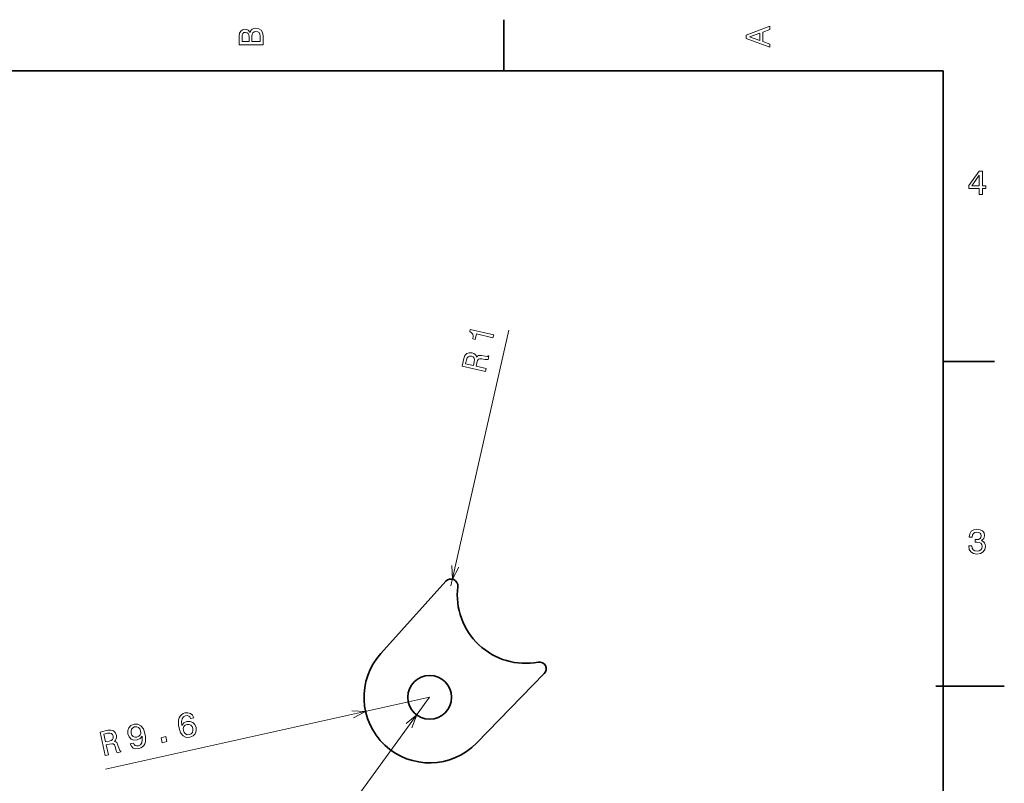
# Model space of a CAD drawing. Extents: x 0 to 296, y 0 to 210.
# Tile 8 of 8: x 152 to 296, y 96 to 208. Entities that reach past the tile are written whole.
import ezdxf

# ---------------------------------------------------------------- set-up
doc = ezdxf.new("R2010")
doc.units = 0

msp = doc.modelspace()

# ---------------------------------------------------------------- linework, layer by layer
at = {"color": 7, "lineweight": 35, "ltscale": 0.1875}
for p, q in [((222.699997, 200), (222.699997, 207.5)), ((287, 157.5), (294.5, 157.5))]:
    msp.add_line(p, q, dxfattribs=at)
at = {"color": 7, "lineweight": 35}
for p, q in [((287, 200), (10, 200)), ((287, 10), (287, 200))]:
    msp.add_line(p, q, dxfattribs=at)
at = {"color": 7, "lineweight": 13}
for p, q in [((214.941055, 124.655037), (223.394684, 162.091736)), ((211.814133, 108.352463), (164.371841, 97.817039)), ((211.814133, 108.352463), (184.19104, 70.415001))]:
    msp.add_line(p, q, dxfattribs=at)
at = {"color": 7, "lineweight": 35, "ltscale": 0.354957}
for p, q in [((204.686829, 114.78376), (214.198639, 125.324959)), ((218.686676, 101.649628), (228.600098, 111.814056))]:
    msp.add_line(p, q, dxfattribs=at)
at = {"color": 7, "lineweight": 35, "ltscale": 0.25}
msp.add_line((285.941101, 110), (295.941101, 110), dxfattribs=at)
at = {"color": 7, "lineweight": 13}
for points in [[(185.542007, 205.630417), (185.249496, 205.983429), (185.052811, 206.074219), (184.81073, 206.104477), (184.432495, 206.03891), (184.160156, 205.842224), (183.993729, 205.524506), (183.933212, 205.080704), (183.933212, 203.835022), (187.433212, 203.835022), (187.433212, 205.151306), (187.36261, 205.620331), (187.155838, 205.968307), (186.828018, 206.185165), (186.384216, 206.260818), (186.08667, 206.215424), (185.839554, 206.094391), (185.65799, 205.897705)], [(261.633209, 203.466858), (261.633209, 203.930847), (260.604401, 204.298996), (260.604401, 205.695969), (261.633209, 206.064133), (261.633209, 206.538193), (258.128174, 205.257217), (258.128174, 204.742798)], [(185.385666, 204.984879), (185.385666, 204.298996), (184.351807, 204.298996), (184.351807, 205.025223), (184.382065, 205.297562), (184.472839, 205.489197), (184.629181, 205.605194), (184.86116, 205.645538), (185.093155, 205.600143), (185.254532, 205.479111), (185.355408, 205.272339)], [(187.014618, 205.095825), (187.014618, 204.298996), (185.809296, 204.298996), (185.809296, 205.050446), (185.844589, 205.368164), (185.9505, 205.595108), (186.132065, 205.731277), (186.394302, 205.776657), (186.671692, 205.731277), (186.863327, 205.605194), (186.979324, 205.393372)], [(260.17572, 204.460388), (258.632477, 205), (260.17572, 205.539627)], [(292.277374, 181.916794), (292.731262, 181.916794), (292.731262, 182.784225), (293.23056, 182.784225), (293.23056, 183.187683), (292.731262, 183.187683), (292.731262, 185.341141), (292.272339, 185.341141), (290.739197, 183.228027), (290.739197, 182.784225), (292.277374, 182.784225)], [(291.162842, 183.187683), (292.277374, 184.756134), (292.277374, 183.187683)], [(221.089447, 160.962982), (221.190521, 161.410645), (217.751892, 162.187134), (217.676361, 161.8526), (217.956436, 161.696304), (218.118149, 161.473663), (218.17511, 161.176422), (218.130035, 160.793671), (218.479309, 160.714798), (218.659271, 161.511749)], [(219.972717, 156.017609), (220.076035, 156.475113), (218.634659, 156.800598), (218.740189, 157.267929), (218.832703, 157.608948), (218.950455, 157.80986), (219.13945, 157.891266), (219.440796, 157.874908), (219.889099, 157.79953), (220.186005, 157.763519), (220.371521, 157.783661), (220.488159, 158.300201), (220.394684, 158.321304), (220.2314, 158.239258), (219.966705, 158.257675), (219.407959, 158.347656), (218.980759, 158.356232), (218.827316, 158.271957), (218.693848, 158.115967), (218.615295, 158.340515), (218.474228, 158.517136), (218.277771, 158.654572), (218.023712, 158.74295), (217.594925, 158.767395), (217.24057, 158.640594), (216.980331, 158.358139), (216.816406, 157.92984), (216.558685, 156.788544)], [(217.205658, 157.707504), (217.302948, 158.000931), (217.444168, 158.191345), (217.646347, 158.285294), (217.92691, 158.268478), (218.201126, 158.154846), (218.343307, 157.983154), (218.380753, 157.736862), (218.335373, 157.421387), (218.216507, 156.89502), (217.080139, 157.151627)], [(290.729126, 130.51622), (290.729126, 130.480911), (290.809814, 129.996765), (291.046844, 129.633652), (291.420044, 129.401657), (291.914276, 129.315933), (292.438782, 129.401657), (292.832153, 129.623566), (293.08429, 129.976593), (293.175079, 130.430481), (293.134735, 130.728027), (293.023773, 130.970108), (292.842224, 131.156708), (292.600159, 131.292877), (292.927948, 131.565216), (293.043945, 131.998932), (292.968292, 132.392303), (292.751434, 132.68985), (292.398407, 132.87645), (291.914276, 132.942017), (291.460388, 132.861313), (291.112396, 132.63942), (290.885468, 132.286392), (290.809814, 131.817368), (290.809814, 131.782074), (291.258636, 131.782074), (291.299011, 132.104828), (291.430115, 132.336823), (291.641937, 132.478027), (291.939484, 132.528473), (292.201721, 132.488113), (292.393372, 132.382217), (292.509369, 132.210739), (292.554749, 131.97876), (292.509369, 131.731628), (292.388336, 131.565216), (292.176514, 131.46434), (291.889069, 131.434082), (291.692383, 131.439133), (291.692383, 131.04071), (291.939484, 131.050797), (292.257202, 131.005417), (292.494232, 130.884369), (292.635468, 130.687683), (292.685883, 130.430481), (292.630402, 130.13797), (292.484161, 129.921112), (292.252167, 129.784943), (291.944519, 129.739563), (291.626801, 129.789993), (291.394806, 129.941284), (291.248566, 130.183365), (291.193085, 130.51622)], [(177.28186, 105.351868), (177.099762, 105.729881), (176.817535, 105.977173), (176.441208, 106.089912), (175.993744, 106.057709), (175.710922, 105.95874), (175.480606, 105.809433), (175.292953, 105.60762), (175.153976, 105.349442), (175.066406, 105.045868), (175.031342, 104.691956), (175.048798, 104.287704), (175.126404, 103.845154), (175.360428, 103.163544), (175.714279, 102.710014), (176.171005, 102.491142), (176.725677, 102.505829), (177.183563, 102.7005), (177.49649, 103.012802), (177.651917, 103.429604), (177.632828, 103.91098), (177.445267, 104.360107), (177.138992, 104.669212), (176.739136, 104.818062), (176.288391, 104.800621), (175.84256, 104.598297), (175.555313, 104.240036), (175.508911, 104.798004), (175.580078, 105.221924), (175.769928, 105.506897), (176.087219, 105.660011), (176.342133, 105.675293), (176.552185, 105.613449), (176.713531, 105.468468), (176.828918, 105.251282)], [(167.990585, 101.557938), (168.150803, 101.185394), (168.429199, 100.932083), (168.805527, 100.819344), (169.263931, 100.848816), (169.546753, 100.947784), (169.78801, 101.094345), (169.975662, 101.296173), (170.114655, 101.554337), (170.202209, 101.857925), (170.236176, 102.216759), (170.214905, 102.61499), (170.141129, 103.063553), (169.903275, 103.739151), (169.549423, 104.192673), (169.097626, 104.412643), (168.546768, 104.403969), (168.083969, 104.208206), (167.772125, 103.890984), (167.616714, 103.474182), (167.639618, 102.998825), (167.823349, 102.543678), (168.134552, 102.235664), (168.52948, 102.085724), (168.984039, 102.109177), (169.426056, 102.305496), (169.712204, 102.668671), (169.754791, 102.104691), (169.683624, 101.680763), (169.493759, 101.395798), (169.180298, 101.248695), (168.916626, 101.226303), (168.705505, 101.293076), (168.544144, 101.438057), (168.443527, 101.658516)], [(168.116089, 103.109795), (168.097534, 103.425972), (168.181808, 103.69783), (168.364532, 103.89856), (168.633148, 104.01503), (168.935638, 104.025375), (169.191086, 103.921959), (169.381409, 103.716248), (169.503357, 103.423035), (169.518082, 103.100838), (169.43161, 102.838829), (169.236847, 102.645767), (168.947464, 102.529839), (168.665741, 102.518936), (168.422333, 102.6147), (168.234192, 102.810562)], [(177.156372, 103.800003), (177.171082, 103.477814), (177.085724, 103.210876), (176.899155, 103.004135), (176.634384, 102.893677), (176.332977, 102.878403), (176.07753, 102.981827), (175.882278, 103.18644), (175.769089, 103.486771), (175.750534, 103.802948), (175.837006, 104.064957), (176.03067, 104.262947), (176.323898, 104.384888), (176.601776, 104.389771), (176.845184, 104.294006), (177.034424, 104.093224)], [(164.322296, 99.854752), (164.780151, 99.956436), (164.459824, 101.398956), (164.927536, 101.502823), (165.275452, 101.564583), (165.50737, 101.543762), (165.661621, 101.407532), (165.775345, 101.127991), (165.898361, 100.690361), (165.992401, 100.406448), (166.089752, 100.247253), (166.606705, 100.362053), (166.585922, 100.455597), (166.442078, 100.568298), (166.34584, 100.815567), (166.188934, 101.359322), (166.014496, 101.749367), (165.872833, 101.852226), (165.674805, 101.90641), (165.844421, 102.073227), (165.944, 102.276154), (165.984512, 102.512459), (165.956116, 102.779953), (165.795349, 103.1782), (165.529541, 103.444641), (165.163055, 103.559563), (164.70575, 103.525169), (163.563538, 103.271523)], [(164.67067, 103.078262), (164.977539, 103.115417), (165.210022, 103.068886), (165.38121, 102.926086), (165.485657, 102.665146), (165.499832, 102.368668), (165.405182, 102.166824), (165.19838, 102.027916), (164.893677, 101.934418), (164.366882, 101.817436), (164.114334, 102.95472)], [(172.667694, 101.708008), (173.347107, 101.858879), (173.184204, 102.592453), (172.504791, 102.441574)]]:
    msp.add_lwpolyline(points, close=True, dxfattribs=at)
for points in [[(215.081924, 127.628899), (215.161331, 125.630478), (216.091766, 127.400864)], [(200.668732, 105.347183), (202.442429, 106.271309), (200.444305, 106.357834)], [(209.211884, 103.899139), (209.930542, 105.765556), (208.374954, 104.508522)]]:
    msp.add_lwpolyline(points, dxfattribs=at)
at = {"color": 7, "lineweight": 35}
msp.add_circle((211.814133, 108.352463), 3.2, dxfattribs=at)
for centre, radius, start, end in [((214.941055, 124.655037), 1, 353.052462, 137.938635), ((225.860291, 123.324471), 10, 173.05246, 280.602418), ((211.814133, 108.352463), 9.6, 137.938635, 315.716253), ((227.884216, 112.512268), 1, 315.716253, 100.602416)]:
    msp.add_arc(centre, radius, start, end, dxfattribs=at)

doc.saveas('drawing.dxf')
